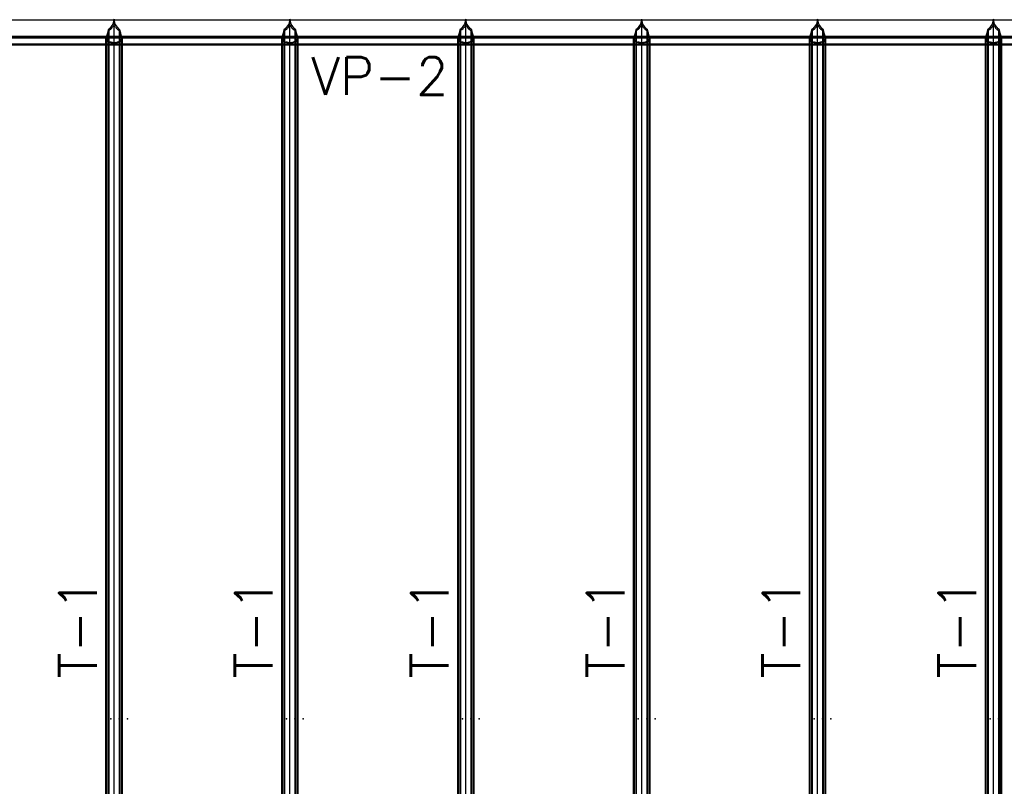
# Model space of a CAD drawing. Extents: x 463450 to 504470, y 98709 to 135344.
# Tile 7 of 20: x 474905 to 480784, y 104631 to 109205. Entities that reach past the tile are written whole.
import ezdxf
from ezdxf.enums import TextEntityAlignment as Align

# ---------------------------------------------------------------- set-up
doc = ezdxf.new("R2010")
doc.units = 0
doc.header["$LTSCALE"] = 10
doc.header["$MEASUREMENT"] = 0
doc.linetypes.add('HIDDEN', pattern=[0.375, 0.25, -0.125])
doc.layers.get('0').update_dxf_attribs({"linetype": 'CONTINUOUS'})
for name, color, linetype in [('FORIR', 4, 'CONTINUOUS'), ('G', 3, 'CONTINUOUS'), ('mark3d', 2, 'CONTINUOUS'), ('TR', 6, 'HIDDEN'), ('TXT1', 7, 'CONTINUOUS')]:
    doc.layers.add(name, color=color, linetype=linetype)
doc.styles.add('POS', font='ROMANS', dxfattribs={"width": 0.7})
doc.styles.get("Standard").update_dxf_attribs({"font": 'txt.shx', "width": 0.7, "oblique": 5})

# ---------------------------------------------------------------- blocks, each defined once
blk = doc.blocks.new('3D_INFOM')
blk.add_point((0, 0))
at = {"layer": 'FORIR', "flags": 1}
blk.add_attdef('MARK', (7.6, -4.3), '', height=5.26, dxfattribs=at)
blk = doc.blocks.new('3D_INFOTEXT')
blk.add_point((0, 0))
at = {"flags": 1}
for tag, p in [('MAR_PEZ', (7.2, 4.1)), ('POS_PEZ', (7.6, -4.3)), ('HANDLE', (7, -38.5)), ('LUN_PRO', (7.2, -21.9)), ('NOM_PRO', (7.6, -13.2)), ('MAT_PRO', (7.6, -30.1))]:
    blk.add_attdef(tag, p, '', height=5.26, dxfattribs=at)
blk = doc.blocks.new('mark3d1')
at = {"layer": 'mark3d', "color": 4, "style": 'POS'}
blk.add_attdef('MARK', text='', height=3, dxfattribs=at).set_placement((7.179, -1.226), align=Align.CENTER)

msp = doc.modelspace()

# ---------------------------------------------------------------- linework, layer by layer
at = {"layer": 'G'}
for p, q in [((475461.6, 109178.6), (475441, 109150.3)), ((475468.6, 109207.9), (475461.6, 109178.6)), ((475468.7, 102059.3), (475468.7, 109207.9)), ((475475.8, 109178.6), (475468.8, 109207.9)), ((475496.4, 109150.3), (475475.8, 109178.6)), ((476511.6, 109178.6), (476491, 109150.3)), ((476518.6, 109207.9), (476511.6, 109178.6)), ((476518.7, 102059.3), (476518.7, 109207.9)), ((476525.8, 109178.6), (476518.8, 109207.9)), ((476546.4, 109150.3), (476525.8, 109178.6)), ((477561.6, 109178.6), (477541, 109150.3)), ((477568.6, 109207.9), (477561.6, 109178.6)), ((477568.7, 102059.3), (477568.7, 109207.9)), ((477575.8, 109178.6), (477568.8, 109207.9)), ((477596.4, 109150.3), (477575.8, 109178.6)), ((478611.6, 109178.6), (478591, 109150.3)), ((478618.6, 109207.9), (478611.6, 109178.6)), ((478618.7, 102059.3), (478618.7, 109207.9)), ((478625.8, 109178.6), (478618.8, 109207.9)), ((478646.4, 109150.3), (478625.8, 109178.6)), ((479661.6, 109178.6), (479641, 109150.3)), ((479668.6, 109207.9), (479661.6, 109178.6)), ((479668.7, 102059.3), (479668.7, 109207.9)), ((479675.8, 109178.6), (479668.8, 109207.9)), ((479696.4, 109150.3), (479675.8, 109178.6)), ((480711.6, 109178.6), (480691, 109150.3)), ((480718.6, 109207.9), (480711.6, 109178.6)), ((480718.7, 102059.3), (480718.7, 109207.9)), ((480725.8, 109178.6), (480718.8, 109207.9)), ((480746.4, 109150.3), (480725.8, 109178.6)), ((475421.2, 109101), (474466.2, 109101)), ((475421.2, 109101), (475418.7, 109095.9)), ((475428.9, 109124.1), (475421.2, 109101)), ((475433.3, 109144.3), (475428.9, 109124.1)), ((475441, 109150.3), (475433.3, 109144.3)), ((475433.3, 109144.3), (475433.3, 102121.6)), ((475504, 109144.3), (475496.4, 109150.3)), ((475508.5, 109124.1), (475504, 109144.3)), ((475504, 102121.6), (475504, 109144.3)), ((475516.2, 109101), (475508.5, 109124.1)), ((475518.7, 109095.9), (475516.2, 109101)), ((476471.2, 109101), (475516.2, 109101)), ((476471.2, 109101), (476468.7, 109095.9)), ((476478.9, 109124.1), (476471.2, 109101)), ((476483.3, 109144.3), (476478.9, 109124.1)), ((476491, 109150.3), (476483.3, 109144.3)), ((476483.3, 109144.3), (476483.3, 102121.6)), ((476554, 109144.3), (476546.4, 109150.3)), ((476558.5, 109124.1), (476554, 109144.3)), ((476554, 102121.6), (476554, 109144.3)), ((476566.2, 109101), (476558.5, 109124.1)), ((476568.7, 109095.9), (476566.2, 109101)), ((477521.2, 109101), (476566.2, 109101)), ((477521.2, 109101), (477518.7, 109095.9)), ((477528.9, 109124.1), (477521.2, 109101)), ((477533.3, 109144.3), (477528.9, 109124.1)), ((477541, 109150.3), (477533.3, 109144.3)), ((477533.3, 109144.3), (477533.3, 102121.6)), ((477604, 109144.3), (477596.4, 109150.3)), ((477608.5, 109124.1), (477604, 109144.3)), ((477604, 102121.6), (477604, 109144.3)), ((477616.2, 109101), (477608.5, 109124.1)), ((477618.7, 109095.9), (477616.2, 109101)), ((478571.2, 109101), (477616.2, 109101)), ((478571.2, 109101), (478568.7, 109095.9)), ((478578.9, 109124.1), (478571.2, 109101)), ((478583.3, 109144.3), (478578.9, 109124.1)), ((478591, 109150.3), (478583.3, 109144.3)), ((478583.3, 109144.3), (478583.3, 102121.6)), ((478654, 109144.3), (478646.4, 109150.3)), ((478658.5, 109124.1), (478654, 109144.3)), ((478654, 102121.6), (478654, 109144.3)), ((478666.2, 109101), (478658.5, 109124.1)), ((478668.7, 109095.9), (478666.2, 109101)), ((479621.2, 109101), (478666.2, 109101)), ((479621.2, 109101), (479618.7, 109095.9)), ((479628.9, 109124.1), (479621.2, 109101)), ((479633.3, 109144.3), (479628.9, 109124.1)), ((479641, 109150.3), (479633.3, 109144.3)), ((479633.3, 109144.3), (479633.3, 102121.6)), ((479704, 109144.3), (479696.4, 109150.3)), ((479708.5, 109124.1), (479704, 109144.3)), ((479704, 102121.6), (479704, 109144.3)), ((479716.2, 109101), (479708.5, 109124.1)), ((479718.7, 109095.9), (479716.2, 109101)), ((480671.2, 109101), (479716.2, 109101)), ((480671.2, 109101), (480668.7, 109095.9)), ((480678.9, 109124.1), (480671.2, 109101)), ((480683.3, 109144.3), (480678.9, 109124.1)), ((480691, 109150.3), (480683.3, 109144.3)), ((480683.3, 109144.3), (480683.3, 102121.6)), ((480754, 109144.3), (480746.4, 109150.3)), ((480758.5, 109124.1), (480754, 109144.3)), ((480754, 102121.6), (480754, 109144.3)), ((480766.2, 109101), (480758.5, 109124.1)), ((480768.7, 109095.9), (480766.2, 109101)), ((481721.2, 109101), (480766.2, 109101)), ((474468.7, 109054.9), (475418.7, 109054.9)), ((475418.7, 109095.9), (475418.7, 102168.5)), ((475518.7, 102168.5), (475518.7, 109095.9)), ((475518.7, 109054.9), (476468.7, 109054.9)), ((476468.7, 109095.9), (476468.7, 102168.5)), ((476568.7, 102168.5), (476568.7, 109095.9)), ((476568.7, 109054.9), (477518.7, 109054.9)), ((477518.7, 109095.9), (477518.7, 102168.5)), ((477618.7, 102168.5), (477618.7, 109095.9)), ((477618.7, 109054.9), (478568.7, 109054.9)), ((478568.7, 109095.9), (478568.7, 102168.5)), ((478668.7, 102168.5), (478668.7, 109095.9)), ((478668.7, 109054.9), (479618.7, 109054.9)), ((479618.7, 109095.9), (479618.7, 102168.5)), ((479718.7, 102168.5), (479718.7, 109095.9)), ((479718.7, 109054.9), (480668.7, 109054.9)), ((480668.7, 109095.9), (480668.7, 102168.5)), ((480768.7, 102168.5), (480768.7, 109095.9)), ((480768.7, 109054.9), (481718.7, 109054.9))]:
    msp.add_line(p, q, dxfattribs=at)
at = {"layer": 'TR'}
for p, q in [((485418.7, 109201.9), (467218.7, 109201.9)), ((485378.2, 109202), (467259.2, 109202)), ((475468.7, 109172.6), (475452.5, 109150.3)), ((475484.9, 109150.3), (475468.7, 109172.6)), ((476518.7, 109172.6), (476502.5, 109150.3)), ((476534.9, 109150.3), (476518.7, 109172.6)), ((477568.7, 109172.6), (477552.5, 109150.3)), ((477584.9, 109150.3), (477568.7, 109172.6)), ((478618.7, 109172.6), (478602.5, 109150.3)), ((478634.9, 109150.3), (478618.7, 109172.6)), ((479668.7, 109172.6), (479652.5, 109150.3)), ((479684.9, 109150.3), (479668.7, 109172.6)), ((480718.7, 109172.6), (480702.5, 109150.3)), ((480734.9, 109150.3), (480718.7, 109172.6)), ((467328.4, 109101.3), (485309, 109101.3)), ((485308.9, 109105.4), (467328.5, 109105.4)), ((475516.2, 109101), (475421.2, 109101)), ((475425.9, 109101), (475423.4, 109095.9)), ((475433.7, 109124.1), (475425.9, 109101)), ((475436.7, 109137.9), (475433.7, 109124.1)), ((475452.5, 109150.3), (475436.7, 109137.9)), ((475436.7, 109137.9), (475436.7, 102127.8)), ((475500.7, 109137.9), (475484.9, 109150.3)), ((475500.7, 102127.8), (475500.7, 109137.9)), ((475503.7, 109124.1), (475500.7, 109137.9)), ((475511.5, 109101), (475503.7, 109124.1)), ((475513.9, 109095.9), (475511.5, 109101)), ((476566.2, 109101), (476471.2, 109101)), ((476475.9, 109101), (476473.4, 109095.9)), ((476483.7, 109124.1), (476475.9, 109101)), ((476486.7, 109137.9), (476483.7, 109124.1)), ((476502.5, 109150.3), (476486.7, 109137.9)), ((476486.7, 109137.9), (476486.7, 102127.8)), ((476550.7, 109137.9), (476534.9, 109150.3)), ((476550.7, 102127.8), (476550.7, 109137.9)), ((476553.7, 109124.1), (476550.7, 109137.9)), ((476561.5, 109101), (476553.7, 109124.1)), ((476563.9, 109095.9), (476561.5, 109101)), ((477616.2, 109101), (477521.2, 109101)), ((477525.9, 109101), (477523.4, 109095.9)), ((477533.7, 109124.1), (477525.9, 109101)), ((477536.7, 109137.9), (477533.7, 109124.1)), ((477552.5, 109150.3), (477536.7, 109137.9)), ((477536.7, 109137.9), (477536.7, 102127.8)), ((477600.7, 109137.9), (477584.9, 109150.3)), ((477600.7, 102127.8), (477600.7, 109137.9)), ((477603.7, 109124.1), (477600.7, 109137.9)), ((477611.5, 109101), (477603.7, 109124.1)), ((477613.9, 109095.9), (477611.5, 109101)), ((478666.2, 109101), (478571.2, 109101)), ((478575.9, 109101), (478573.4, 109095.9)), ((478583.7, 109124.1), (478575.9, 109101)), ((478586.7, 109137.9), (478583.7, 109124.1)), ((478602.5, 109150.3), (478586.7, 109137.9)), ((478586.7, 109137.9), (478586.7, 102127.8)), ((478650.7, 109137.9), (478634.9, 109150.3)), ((478650.7, 102127.8), (478650.7, 109137.9)), ((478653.7, 109124.1), (478650.7, 109137.9)), ((478661.5, 109101), (478653.7, 109124.1)), ((478663.9, 109095.9), (478661.5, 109101)), ((479716.2, 109101), (479621.2, 109101)), ((479625.9, 109101), (479623.4, 109095.9)), ((479633.7, 109124.1), (479625.9, 109101)), ((479636.7, 109137.9), (479633.7, 109124.1)), ((479652.5, 109150.3), (479636.7, 109137.9)), ((479636.7, 109137.9), (479636.7, 102127.8)), ((479700.7, 109137.9), (479684.9, 109150.3)), ((479700.7, 102127.8), (479700.7, 109137.9)), ((479703.7, 109124.1), (479700.7, 109137.9)), ((479711.5, 109101), (479703.7, 109124.1)), ((479713.9, 109095.9), (479711.5, 109101)), ((480766.2, 109101), (480671.2, 109101)), ((480675.9, 109101), (480673.4, 109095.9)), ((480683.7, 109124.1), (480675.9, 109101)), ((480686.7, 109137.9), (480683.7, 109124.1)), ((480702.5, 109150.3), (480686.7, 109137.9)), ((480686.7, 109137.9), (480686.7, 102127.8)), ((480750.7, 109137.9), (480734.9, 109150.3)), ((480750.7, 102127.8), (480750.7, 109137.9)), ((480753.7, 109124.1), (480750.7, 109137.9)), ((480761.5, 109101), (480753.7, 109124.1)), ((480763.9, 109095.9), (480761.5, 109101)), ((467324.7, 109096.8), (485312.7, 109096.8)), ((467368.7, 109061.3), (485268.7, 109061.3)), ((475425.6, 109081.9), (475418.7, 109095.9)), ((475418.7, 109054.9), (475518.7, 109054.9)), ((475430.4, 109081.9), (475423.4, 109095.9)), ((475423.4, 109095.9), (475423.4, 102168.5)), ((475433.3, 109071.6), (475425.6, 109081.9)), ((475436.7, 109073.4), (475430.4, 109081.9)), ((475450.9, 109067.5), (475433.3, 109071.6)), ((475462.4, 109067.5), (475436.7, 109073.4)), ((475468.7, 109065.1), (475450.9, 109067.5)), ((475468.7, 109066.7), (475462.4, 109067.5)), ((475486.5, 109067.5), (475468.7, 109065.1)), ((475475, 109067.5), (475468.7, 109066.7)), ((475500.7, 109073.4), (475475, 109067.5)), ((475504, 109071.6), (475486.5, 109067.5)), ((475507, 109081.9), (475500.7, 109073.4)), ((475511.8, 109081.9), (475504, 109071.6)), ((475513.9, 109095.9), (475507, 109081.9)), ((475518.7, 109095.9), (475511.8, 109081.9)), ((475513.9, 102168.5), (475513.9, 109095.9)), ((476475.6, 109081.9), (476468.7, 109095.9)), ((476468.7, 109054.9), (476568.7, 109054.9)), ((476480.4, 109081.9), (476473.4, 109095.9)), ((476473.4, 109095.9), (476473.4, 102168.5)), ((476483.3, 109071.6), (476475.6, 109081.9)), ((476486.7, 109073.4), (476480.4, 109081.9)), ((476500.9, 109067.5), (476483.3, 109071.6)), ((476512.4, 109067.5), (476486.7, 109073.4)), ((476518.7, 109065.1), (476500.9, 109067.5)), ((476518.7, 109066.7), (476512.4, 109067.5)), ((476536.5, 109067.5), (476518.7, 109065.1)), ((476525, 109067.5), (476518.7, 109066.7)), ((476550.7, 109073.4), (476525, 109067.5)), ((476554, 109071.6), (476536.5, 109067.5)), ((476557, 109081.9), (476550.7, 109073.4)), ((476561.8, 109081.9), (476554, 109071.6)), ((476563.9, 109095.9), (476557, 109081.9)), ((476568.7, 109095.9), (476561.8, 109081.9)), ((476563.9, 102168.5), (476563.9, 109095.9)), ((477525.6, 109081.9), (477518.7, 109095.9)), ((477518.7, 109054.9), (477618.7, 109054.9)), ((477530.4, 109081.9), (477523.4, 109095.9)), ((477523.4, 109095.9), (477523.4, 102168.5)), ((477533.3, 109071.6), (477525.6, 109081.9)), ((477536.7, 109073.4), (477530.4, 109081.9)), ((477550.9, 109067.5), (477533.3, 109071.6)), ((477562.4, 109067.5), (477536.7, 109073.4)), ((477568.7, 109065.1), (477550.9, 109067.5)), ((477568.7, 109066.7), (477562.4, 109067.5)), ((477586.5, 109067.5), (477568.7, 109065.1)), ((477575, 109067.5), (477568.7, 109066.7)), ((477600.7, 109073.4), (477575, 109067.5)), ((477604, 109071.6), (477586.5, 109067.5)), ((477607, 109081.9), (477600.7, 109073.4)), ((477611.8, 109081.9), (477604, 109071.6)), ((477613.9, 109095.9), (477607, 109081.9)), ((477618.7, 109095.9), (477611.8, 109081.9)), ((477613.9, 102168.5), (477613.9, 109095.9)), ((478575.6, 109081.9), (478568.7, 109095.9)), ((478568.7, 109054.9), (478668.7, 109054.9)), ((478580.4, 109081.9), (478573.4, 109095.9)), ((478573.4, 109095.9), (478573.4, 102168.5)), ((478583.3, 109071.6), (478575.6, 109081.9)), ((478586.7, 109073.4), (478580.4, 109081.9)), ((478600.9, 109067.5), (478583.3, 109071.6)), ((478612.4, 109067.5), (478586.7, 109073.4)), ((478618.7, 109065.1), (478600.9, 109067.5)), ((478618.7, 109066.7), (478612.4, 109067.5)), ((478636.5, 109067.5), (478618.7, 109065.1)), ((478625, 109067.5), (478618.7, 109066.7)), ((478650.7, 109073.4), (478625, 109067.5)), ((478654, 109071.6), (478636.5, 109067.5)), ((478657, 109081.9), (478650.7, 109073.4)), ((478661.8, 109081.9), (478654, 109071.6)), ((478663.9, 109095.9), (478657, 109081.9)), ((478668.7, 109095.9), (478661.8, 109081.9)), ((478663.9, 102168.5), (478663.9, 109095.9)), ((479625.6, 109081.9), (479618.7, 109095.9)), ((479618.7, 109054.9), (479718.7, 109054.9)), ((479630.4, 109081.9), (479623.4, 109095.9)), ((479623.4, 109095.9), (479623.4, 102168.5)), ((479633.3, 109071.6), (479625.6, 109081.9)), ((479636.7, 109073.4), (479630.4, 109081.9)), ((479650.9, 109067.5), (479633.3, 109071.6)), ((479662.4, 109067.5), (479636.7, 109073.4)), ((479668.7, 109065.1), (479650.9, 109067.5)), ((479668.7, 109066.7), (479662.4, 109067.5)), ((479686.5, 109067.5), (479668.7, 109065.1)), ((479675, 109067.5), (479668.7, 109066.7)), ((479700.7, 109073.4), (479675, 109067.5)), ((479704, 109071.6), (479686.5, 109067.5)), ((479707, 109081.9), (479700.7, 109073.4)), ((479711.8, 109081.9), (479704, 109071.6)), ((479713.9, 109095.9), (479707, 109081.9)), ((479718.7, 109095.9), (479711.8, 109081.9)), ((479713.9, 102168.5), (479713.9, 109095.9)), ((480675.6, 109081.9), (480668.7, 109095.9)), ((480668.7, 109054.9), (480768.7, 109054.9)), ((480680.4, 109081.9), (480673.4, 109095.9)), ((480673.4, 109095.9), (480673.4, 102168.5)), ((480683.3, 109071.6), (480675.6, 109081.9)), ((480686.7, 109073.4), (480680.4, 109081.9)), ((480700.9, 109067.5), (480683.3, 109071.6)), ((480712.4, 109067.5), (480686.7, 109073.4)), ((480718.7, 109065.1), (480700.9, 109067.5)), ((480718.7, 109066.7), (480712.4, 109067.5)), ((480736.5, 109067.5), (480718.7, 109065.1)), ((480725, 109067.5), (480718.7, 109066.7)), ((480750.7, 109073.4), (480725, 109067.5)), ((480754, 109071.6), (480736.5, 109067.5)), ((480757, 109081.9), (480750.7, 109073.4)), ((480761.8, 109081.9), (480754, 109071.6)), ((480763.9, 109095.9), (480757, 109081.9)), ((480768.7, 109095.9), (480761.8, 109081.9)), ((480763.9, 102168.5), (480763.9, 109095.9))]:
    msp.add_line(p, q, dxfattribs=at)

# ---------------------------------------------------------------- block references
for p in [(476318.7, 109054.9), (475448.7, 105034.2), (475548.7, 105034.2), (476498.7, 105034.2), (476598.7, 105034.2), (477548.7, 105034.2), (477648.7, 105034.2), (478598.7, 105034.2), (478698.7, 105034.2), (479648.7, 105034.2), (479748.7, 105034.2), (480698.7, 105034.2)]:
    msp.add_blockref('3D_INFOTEXT', p)
at = {"layer": 'G'}
for p in [(475498.7, 105034.2), (476548.7, 105034.2), (477598.7, 105034.2), (478648.7, 105034.2), (479698.7, 105034.2), (480748.7, 105034.2)]:
    msp.add_blockref('3D_INFOM', p, dxfattribs=at)
at = {"layer": 'TXT1', "xscale": 75, "yscale": 75, "zscale": 75}
msp.add_blockref('mark3d1', (476516.5, 108848.2), dxfattribs=at).add_auto_attribs({'MARK': 'VP-2'})
at = {"layer": 'TXT1', "xscale": 75, "yscale": 75, "zscale": 75, "rotation": 90}
for p in [(475273.7, 105034.2), (476323.7, 105034.2), (477373.7, 105034.2), (478423.7, 105034.2), (479473.7, 105034.2), (480523.7, 105034.2)]:
    msp.add_blockref('mark3d1', p, dxfattribs=at).add_auto_attribs({'MARK': 'T-1'})

doc.saveas('drawing.dxf')
